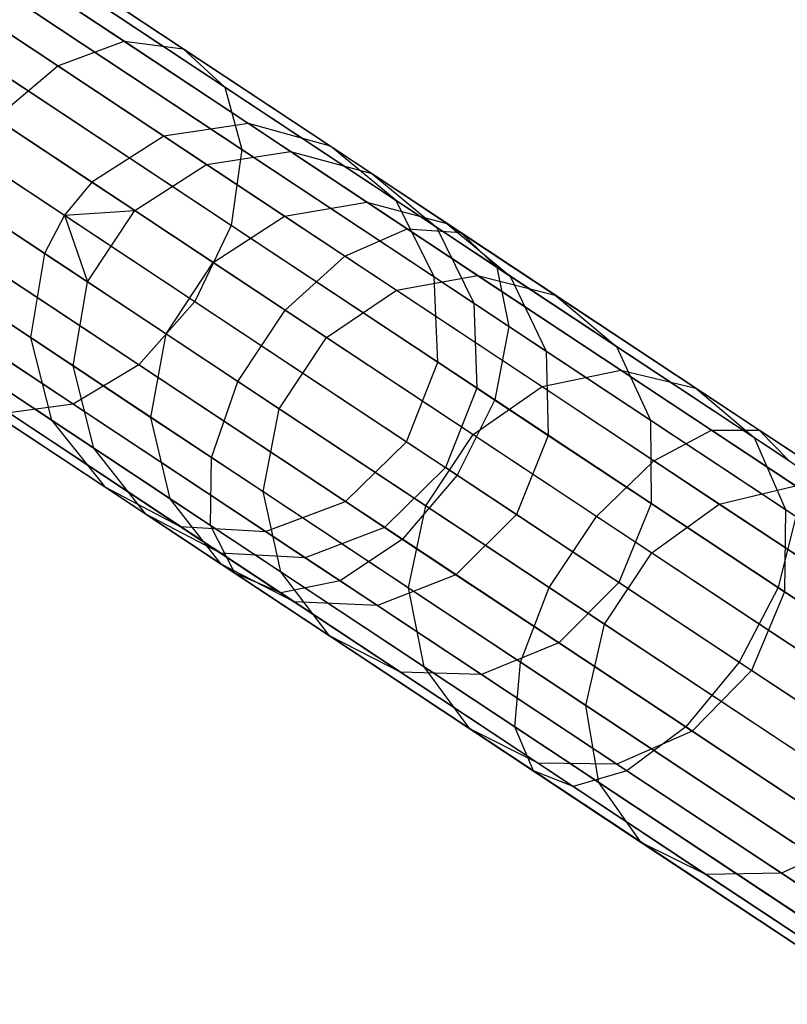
# Model space of a CAD drawing. Extents: x -189 to 189, y -189 to 189.
# Tile 174 of 256: x -151.71 to -147.98, y 96.53 to 101.32. Entities that reach past the tile are written whole.
import ezdxf

# ---------------------------------------------------------------- set-up
doc = ezdxf.new("R2010")
doc.units = 0
doc.header["$LTSCALE"] = 25.4
doc.layers.get('0').update_dxf_attribs({"linetype": 'CONTINUOUS'})

# ---------------------------------------------------------------- blocks, each defined once
blk = doc.blocks.new('CAMELEON-KENAI-C-12244_STL')
at = {"color": 0}
for p, q in [((-157.0093, 105.0626, -30.93), (-150.5973, 100.8139, -140.93)), ((-157.0093, 105.0626, -30.93), (-150.5973, 100.8139, -140.93)), ((-157.42, 105.001, -30.9516), (-151.0079, 100.7522, -140.9516)), ((-157.42, 105.001, -30.9516), (-151.0079, 100.7522, -140.9516)), ((-156.6095, 104.9518, -30.9024), (-150.1974, 100.7031, -140.9024)), ((-156.6095, 104.9518, -30.9024), (-150.1974, 100.7031, -140.9024)), ((-157.7704, 104.7775, -30.9634), (-151.3584, 100.5287, -140.9634)), ((-157.7704, 104.7775, -30.9634), (-151.3584, 100.5287, -140.9634)), ((-156.2896, 104.6877, -30.8736), (-149.8776, 100.439, -140.8736)), ((-156.2896, 104.6877, -30.8736), (-149.8776, 100.439, -140.8736)), ((-157.9035, 104.6162, -30.9649), (-151.4914, 100.3675, -140.9649)), ((-157.9035, 104.6162, -30.9649), (-151.4914, 100.3675, -140.9649)), ((-158.0001, 104.4309, -30.9634), (-151.5881, 100.1821, -140.9634)), ((-158.0001, 104.4309, -30.9634), (-151.5881, 100.1821, -140.9634)), ((-156.105, 104.316, -30.8485), (-149.6929, 100.0672, -140.8484)), ((-156.105, 104.316, -30.8485), (-149.6929, 100.0672, -140.8484)), ((-158.0693, 104.021, -30.9516), (-151.6573, 99.7722, -140.9516)), ((-158.0693, 104.021, -30.9516), (-151.6573, 99.7722, -140.9516)), ((-156.0875, 103.9009, -30.8314), (-149.6755, 99.6521, -140.8314)), ((-156.0875, 103.9009, -30.8314), (-149.6755, 99.6521, -140.8314)), ((-157.966, 103.6188, -30.93), (-151.554, 99.37, -140.93)), ((-157.966, 103.6188, -30.93), (-151.554, 99.37, -140.93)), ((-156.2403, 103.5142, -30.8254), (-149.8283, 99.2654, -140.8254)), ((-156.2403, 103.5142, -30.8254), (-149.8283, 99.2654, -140.8254)), ((-157.7081, 103.2938, -30.9024), (-151.2961, 99.045, -140.9024)), ((-157.7081, 103.2938, -30.9024), (-151.2961, 99.045, -140.9024)), ((-156.5369, 103.2228, -30.8314), (-150.1248, 98.974, -140.8314)), ((-156.5369, 103.2228, -30.8314), (-150.1248, 98.974, -140.8314)), ((-157.3403, 103.1021, -30.8736), (-150.9282, 98.8534, -140.8736)), ((-157.3403, 103.1021, -30.8736), (-150.9282, 98.8534, -140.8736)), ((-156.9259, 103.077, -30.8485), (-150.5139, 98.8282, -140.8484)), ((-156.9259, 103.077, -30.8485), (-150.5139, 98.8282, -140.8484)), ((-151.2015, 101.2142, -14.0578), (-152.4601, 102.0482, -15.519)), ((-151.2015, 101.2142, -14.0578), (-152.4601, 102.0482, -15.519)), ((-150.9137, 101.1777, -14.3557), (-152.148, 101.9956, -15.7887)), ((-150.9137, 101.1777, -14.3557), (-152.148, 101.9956, -15.7887)), ((-151.5246, 101.0946, -13.8251), (-152.8022, 101.9411, -15.3083)), ((-151.5246, 101.0946, -13.8251), (-152.8022, 101.9411, -15.3083)), ((-150.711, 100.9912, -14.6672), (-151.9199, 101.7923, -16.0708)), ((-150.711, 100.9912, -14.6672), (-151.9199, 101.7923, -16.0708)), ((-150.6284, 100.6871, -14.9385), (-151.8152, 101.4735, -16.3164)), ((-150.6284, 100.6871, -14.9385), (-151.8152, 101.4735, -16.3164)), ((-151.5246, 101.0946, -13.8251), (-151.2015, 101.2142, -14.0578)), ((-151.5246, 101.0946, -13.8251), (-151.2015, 101.2142, -14.0578)), ((-151.2015, 101.2142, -14.0578), (-150.9137, 101.1777, -14.3557)), ((-149.8248, 100.302, -12.7588), (-151.2015, 101.2142, -14.0578)), ((-149.8248, 100.302, -12.7588), (-151.2015, 101.2142, -14.0578)), ((-151.2015, 101.2142, -14.0578), (-150.9137, 101.1777, -14.3557)), ((-150.9137, 101.1777, -14.3557), (-150.711, 100.9912, -14.6672)), ((-149.5636, 100.2831, -13.0818), (-150.9137, 101.1777, -14.3557)), ((-149.5636, 100.2831, -13.0818), (-150.9137, 101.1777, -14.3557)), ((-150.9137, 101.1777, -14.3557), (-150.711, 100.9912, -14.6672)), ((-150.6802, 100.3178, -15.1226), (-151.852, 101.0943, -16.4831)), ((-150.6802, 100.3178, -15.1226), (-151.852, 101.0943, -16.4831)), ((-151.8272, 100.8393, -13.6976), (-151.5246, 101.0946, -13.8251)), ((-151.8272, 100.8393, -13.6976), (-151.5246, 101.0946, -13.8251)), ((-150.1272, 100.1686, -12.5065), (-151.5246, 101.0946, -13.8251)), ((-150.1272, 100.1686, -12.5065), (-151.5246, 101.0946, -13.8251)), ((-150.711, 100.9912, -14.6672), (-150.6284, 100.6871, -14.9385)), ((-149.3886, 100.115, -13.4195), (-150.711, 100.9912, -14.6672)), ((-149.3886, 100.115, -13.4195), (-150.711, 100.9912, -14.6672)), ((-150.711, 100.9912, -14.6672), (-150.6284, 100.6871, -14.9385)), ((-150.4184, 99.9059, -12.3684), (-151.8272, 100.8393, -13.6976)), ((-150.4184, 99.9059, -12.3684), (-151.8272, 100.8393, -13.6976)), ((-150.5973, 100.8139, -140.93), (-151.0079, 100.7522, -140.9516)), ((-150.5973, 100.8139, -140.93), (-151.0079, 100.7522, -140.9516)), ((-150.1974, 100.7031, -140.9024), (-150.5973, 100.8139, -140.93)), ((-150.5973, 100.8139, -140.93), (-150.3929, 100.6785, -142.9658)), ((-150.5973, 100.8139, -140.93), (-150.3929, 100.6785, -142.9658)), ((-150.1974, 100.7031, -140.9024), (-150.5973, 100.8139, -140.93)), ((-151.0079, 100.7522, -140.9516), (-151.3584, 100.5287, -140.9634)), ((-151.0079, 100.7522, -140.9516), (-151.3584, 100.5287, -140.9634)), ((-151.0079, 100.7522, -140.9516), (-150.8005, 100.6147, -143.018)), ((-151.0079, 100.7522, -140.9516), (-150.8005, 100.6147, -143.018)), ((-152.024, 100.7203, -16.542), (-150.8575, 99.9474, -15.1878)), ((-152.024, 100.7203, -16.542), (-150.8575, 99.9474, -15.1878)), ((-150.6284, 100.6871, -14.9385), (-150.6802, 100.3178, -15.1226)), ((-150.6284, 100.6871, -14.9385), (-150.6802, 100.3178, -15.1226)), ((-149.3302, 99.8269, -13.7136), (-150.6284, 100.6871, -14.9385)), ((-149.3302, 99.8269, -13.7136), (-150.6284, 100.6871, -14.9385)), ((-149.8776, 100.439, -140.8736), (-150.1974, 100.7031, -140.9024)), ((-150.1974, 100.7031, -140.9024), (-149.997, 100.5703, -142.8989)), ((-150.1974, 100.7031, -140.9024), (-149.997, 100.5703, -142.8989)), ((-149.8776, 100.439, -140.8736), (-150.1974, 100.7031, -140.9024)), ((-150.8005, 100.6147, -143.018), (-150.3929, 100.6785, -142.9658)), ((-150.8005, 100.6147, -143.018), (-150.3929, 100.6785, -142.9658)), ((-150.3929, 100.6785, -142.9658), (-150.0201, 100.4314, -144.9669)), ((-150.3929, 100.6785, -142.9658), (-150.0201, 100.4314, -144.9669)), ((-150.3929, 100.6785, -142.9658), (-149.997, 100.5703, -142.8989)), ((-150.3929, 100.6785, -142.9658), (-149.997, 100.5703, -142.8989)), ((-151.1493, 100.3902, -143.0466), (-150.8005, 100.6147, -143.018)), ((-151.1493, 100.3902, -143.0466), (-150.8005, 100.6147, -143.018)), ((-150.8005, 100.6147, -143.018), (-150.422, 100.3639, -145.0493)), ((-150.8005, 100.6147, -143.018), (-150.422, 100.3639, -145.0493)), ((-149.997, 100.5703, -142.8989), (-149.6313, 100.328, -144.8614)), ((-149.997, 100.5703, -142.8989), (-149.6313, 100.328, -144.8614)), ((-149.997, 100.5703, -142.8989), (-149.6813, 100.3089, -142.829)), ((-149.997, 100.5703, -142.8989), (-149.6813, 100.3089, -142.829)), ((-150.6481, 99.5592, -12.3684), (-152.0569, 100.4927, -13.6976)), ((-150.6481, 99.5592, -12.3684), (-152.0569, 100.4927, -13.6976)), ((-151.3584, 100.5287, -140.9634), (-151.4914, 100.3675, -140.9649)), ((-151.3584, 100.5287, -140.9634), (-151.4914, 100.3675, -140.9649)), ((-151.3584, 100.5287, -140.9634), (-151.1493, 100.3902, -143.0466)), ((-151.3584, 100.5287, -140.9634), (-151.1493, 100.3902, -143.0466)), ((-151.1295, 99.6397, -15.1226), (-152.3013, 100.4162, -16.4831)), ((-151.1295, 99.6397, -15.1226), (-152.3013, 100.4162, -16.4831)), ((-150.422, 100.3639, -145.0493), (-150.0201, 100.4314, -144.9669)), ((-150.422, 100.3639, -145.0493), (-150.0201, 100.4314, -144.9669)), ((-150.0201, 100.4314, -144.9669), (-149.4824, 100.0751, -146.9133)), ((-150.0201, 100.4314, -144.9669), (-149.4824, 100.0751, -146.9133)), ((-150.0201, 100.4314, -144.9669), (-149.6313, 100.328, -144.8614)), ((-150.0201, 100.4314, -144.9669), (-149.6313, 100.328, -144.8614)), ((-149.6929, 100.0672, -140.8484), (-149.8776, 100.439, -140.8736)), ((-149.8776, 100.439, -140.8736), (-149.6813, 100.3089, -142.829)), ((-149.8776, 100.439, -140.8736), (-149.6813, 100.3089, -142.829)), ((-149.6929, 100.0672, -140.8484), (-149.8776, 100.439, -140.8736)), ((-151.4914, 100.3675, -140.9649), (-151.5881, 100.1821, -140.9634)), ((-151.4914, 100.3675, -140.9649), (-151.5881, 100.1821, -140.9634)), ((-151.4914, 100.3675, -140.9649), (-151.1493, 100.3902, -143.0466)), ((-151.4914, 100.3675, -140.9649), (-151.1493, 100.3902, -143.0466)), ((-151.4914, 100.3675, -140.9649), (-151.379, 100.0435, -143.0466)), ((-151.4914, 100.3675, -140.9649), (-151.379, 100.0435, -143.0466)), ((-151.379, 100.0435, -143.0466), (-151.1493, 100.3902, -143.0466)), ((-151.379, 100.0435, -143.0466), (-151.1493, 100.3902, -143.0466)), ((-151.1493, 100.3902, -143.0466), (-150.7677, 100.1373, -145.0944)), ((-151.1493, 100.3902, -143.0466), (-150.7677, 100.1373, -145.0944)), ((-150.7677, 100.1373, -145.0944), (-150.422, 100.3639, -145.0493)), ((-150.7677, 100.1373, -145.0944), (-150.422, 100.3639, -145.0493)), ((-150.422, 100.3639, -145.0493), (-149.8763, 100.0023, -147.0251)), ((-150.422, 100.3639, -145.0493), (-149.8763, 100.0023, -147.0251)), ((-150.6802, 100.3178, -15.1226), (-150.8575, 99.9474, -15.1878)), ((-150.6802, 100.3178, -15.1226), (-150.8575, 99.9474, -15.1878)), ((-149.3985, 99.4685, -13.9132), (-150.6802, 100.3178, -15.1226)), ((-149.3985, 99.4685, -13.9132), (-150.6802, 100.3178, -15.1226)), ((-150.1272, 100.1686, -12.5065), (-149.8248, 100.302, -12.7588)), ((-150.1272, 100.1686, -12.5065), (-149.8248, 100.302, -12.7588)), ((-149.8248, 100.302, -12.7588), (-149.5636, 100.2831, -13.0818)), ((-148.3446, 99.3212, -11.6357), (-149.8248, 100.302, -12.7588)), ((-148.3446, 99.3212, -11.6357), (-149.8248, 100.302, -12.7588)), ((-149.8248, 100.302, -12.7588), (-149.5636, 100.2831, -13.0818)), ((-149.6813, 100.3089, -142.829), (-149.3231, 100.0716, -144.7511)), ((-149.6813, 100.3089, -142.829), (-149.3231, 100.0716, -144.7511)), ((-149.6813, 100.3089, -142.829), (-149.5002, 99.9395, -142.7681)), ((-149.6813, 100.3089, -142.829), (-149.5002, 99.9395, -142.7681)), ((-149.6313, 100.328, -144.8614), (-149.1041, 99.9786, -146.7703)), ((-149.6313, 100.328, -144.8614), (-149.1041, 99.9786, -146.7703)), ((-149.6313, 100.328, -144.8614), (-149.3231, 100.0716, -144.7511)), ((-149.6313, 100.328, -144.8614), (-149.3231, 100.0716, -144.7511)), ((-149.5636, 100.2831, -13.0818), (-149.3886, 100.115, -13.4195)), ((-148.1119, 99.3211, -11.9804), (-149.5636, 100.2831, -13.0818)), ((-148.1119, 99.3211, -11.9804), (-149.5636, 100.2831, -13.0818)), ((-149.5636, 100.2831, -13.0818), (-149.3886, 100.115, -13.4195)), ((-151.4493, 99.4481, -14.9385), (-152.6362, 100.2345, -16.3164)), ((-151.4493, 99.4481, -14.9385), (-152.6362, 100.2345, -16.3164)), ((-151.5881, 100.1821, -140.9634), (-151.6573, 99.7722, -140.9516)), ((-151.5881, 100.1821, -140.9634), (-151.6573, 99.7722, -140.9516)), ((-151.5881, 100.1821, -140.9634), (-151.379, 100.0435, -143.0466)), ((-151.5881, 100.1821, -140.9634), (-151.379, 100.0435, -143.0466)), ((-150.4184, 99.9059, -12.3684), (-150.1272, 100.1686, -12.5065)), ((-150.4184, 99.9059, -12.3684), (-150.1272, 100.1686, -12.5065)), ((-148.6246, 99.173, -11.3664), (-150.1272, 100.1686, -12.5065)), ((-148.6246, 99.173, -11.3664), (-150.1272, 100.1686, -12.5065)), ((-150.7765, 99.1886, -12.5065), (-152.174, 100.1146, -13.8251)), ((-150.7765, 99.1886, -12.5065), (-152.174, 100.1146, -13.8251)), ((-150.9974, 99.7907, -145.0944), (-150.7677, 100.1373, -145.0944)), ((-150.9974, 99.7907, -145.0944), (-150.7677, 100.1373, -145.0944)), ((-150.7677, 100.1373, -145.0944), (-150.2175, 99.7728, -147.0862)), ((-150.7677, 100.1373, -145.0944), (-150.2175, 99.7728, -147.0862)), ((-149.3886, 100.115, -13.4195), (-149.3302, 99.8269, -13.7136)), ((-147.9668, 99.1729, -12.3407), (-149.3886, 100.115, -13.4195)), ((-147.9668, 99.1729, -12.3407), (-149.3886, 100.115, -13.4195)), ((-149.3886, 100.115, -13.4195), (-149.3302, 99.8269, -13.7136)), ((-149.8763, 100.0023, -147.0251), (-149.4824, 100.0751, -146.9133)), ((-149.8763, 100.0023, -147.0251), (-149.4824, 100.0751, -146.9133)), ((-149.6755, 99.6521, -140.8314), (-149.6929, 100.0672, -140.8484)), ((-149.6929, 100.0672, -140.8484), (-149.5002, 99.9395, -142.7681)), ((-149.6929, 100.0672, -140.8484), (-149.5002, 99.9395, -142.7681)), ((-149.6755, 99.6521, -140.8314), (-149.6929, 100.0672, -140.8484)), ((-149.4824, 100.0751, -146.9133), (-148.7854, 99.6132, -148.7856)), ((-149.4824, 100.0751, -146.9133), (-148.7854, 99.6132, -148.7856)), ((-149.4824, 100.0751, -146.9133), (-149.1041, 99.9786, -146.7703)), ((-149.4824, 100.0751, -146.9133), (-149.1041, 99.9786, -146.7703)), ((-149.3231, 100.0716, -144.7511), (-148.8067, 99.7294, -146.6207)), ((-149.3231, 100.0716, -144.7511), (-148.8067, 99.7294, -146.6207)), ((-149.3231, 100.0716, -144.7511), (-149.1486, 99.7065, -144.6551)), ((-149.3231, 100.0716, -144.7511), (-149.1486, 99.7065, -144.6551)), ((-151.4498, 99.6348, -143.018), (-151.379, 100.0435, -143.0466)), ((-151.4498, 99.6348, -143.018), (-151.379, 100.0435, -143.0466)), ((-151.379, 100.0435, -143.0466), (-150.9974, 99.7907, -145.0944)), ((-151.379, 100.0435, -143.0466), (-150.9974, 99.7907, -145.0944)), ((-150.2175, 99.7728, -147.0862), (-149.8763, 100.0023, -147.0251)), ((-150.2175, 99.7728, -147.0862), (-149.8763, 100.0023, -147.0251)), ((-149.8763, 100.0023, -147.0251), (-149.1687, 99.5335, -148.9255)), ((-149.8763, 100.0023, -147.0251), (-149.1687, 99.5335, -148.9255)), ((-149.1041, 99.9786, -146.7703), (-148.4205, 99.5256, -148.6064)), ((-149.1041, 99.9786, -146.7703), (-148.4205, 99.5256, -148.6064)), ((-149.1041, 99.9786, -146.7703), (-148.8067, 99.7294, -146.6207)), ((-149.1041, 99.9786, -146.7703), (-148.8067, 99.7294, -146.6207)), ((-150.8575, 99.9474, -15.1878), (-151.1295, 99.6397, -15.1226)), ((-150.8575, 99.9474, -15.1878), (-151.1295, 99.6397, -15.1226)), ((-150.8575, 99.9474, -15.1878), (-149.5815, 99.1019, -13.9838)), ((-150.8575, 99.9474, -15.1878), (-149.5815, 99.1019, -13.9838)), ((-149.5002, 99.9395, -142.7681), (-149.1486, 99.7065, -144.6551)), ((-149.5002, 99.9395, -142.7681), (-149.1486, 99.7065, -144.6551)), ((-149.5002, 99.9395, -142.7681), (-149.4852, 99.526, -142.7268)), ((-149.5002, 99.9395, -142.7681), (-149.4852, 99.526, -142.7268)), ((-150.6481, 99.5592, -12.3684), (-150.4184, 99.9059, -12.3684)), ((-150.6481, 99.5592, -12.3684), (-150.4184, 99.9059, -12.3684)), ((-148.9036, 98.9021, -11.2191), (-150.4184, 99.9059, -12.3684)), ((-148.9036, 98.9021, -11.2191), (-150.4184, 99.9059, -12.3684)), ((-149.3302, 99.8269, -13.7136), (-149.3985, 99.4685, -13.9132)), ((-149.3302, 99.8269, -13.7136), (-149.3985, 99.4685, -13.9132)), ((-147.9344, 98.902, -12.6545), (-149.3302, 99.8269, -13.7136)), ((-147.9344, 98.902, -12.6545), (-149.3302, 99.8269, -13.7136)), ((-151.0714, 99.384, -145.0493), (-150.9974, 99.7907, -145.0944)), ((-151.0714, 99.384, -145.0493), (-150.9974, 99.7907, -145.0944)), ((-150.9974, 99.7907, -145.0944), (-150.4472, 99.4261, -147.0862)), ((-150.9974, 99.7907, -145.0944), (-150.4472, 99.4261, -147.0862)), ((-150.7816, 98.8582, -12.7588), (-152.1582, 99.7704, -14.0578)), ((-150.7816, 98.8582, -12.7588), (-152.1582, 99.7704, -14.0578)), ((-151.6573, 99.7722, -140.9516), (-151.554, 99.37, -140.93)), ((-151.6573, 99.7722, -140.9516), (-151.4498, 99.6348, -143.018)), ((-151.6573, 99.7722, -140.9516), (-151.554, 99.37, -140.93)), ((-151.6573, 99.7722, -140.9516), (-151.4498, 99.6348, -143.018)), ((-150.4472, 99.4261, -147.0862), (-150.2175, 99.7728, -147.0862)), ((-150.4472, 99.4261, -147.0862), (-150.2175, 99.7728, -147.0862)), ((-150.2175, 99.7728, -147.0862), (-149.5042, 99.3001, -149.0021)), ((-150.2175, 99.7728, -147.0862), (-149.5042, 99.3001, -149.0021)), ((-148.8067, 99.7294, -146.6207), (-148.1371, 99.2857, -148.4191)), ((-148.8067, 99.7294, -146.6207), (-148.1371, 99.2857, -148.4191)), ((-148.8067, 99.7294, -146.6207), (-148.6416, 99.3706, -146.4905)), ((-148.8067, 99.7294, -146.6207), (-148.6416, 99.3706, -146.4905)), ((-149.1486, 99.7065, -144.6551), (-148.6416, 99.3706, -146.4905)), ((-149.1486, 99.7065, -144.6551), (-148.6416, 99.3706, -146.4905)), ((-149.1486, 99.7065, -144.6551), (-149.1381, 99.296, -144.5899)), ((-149.1486, 99.7065, -144.6551), (-149.1381, 99.296, -144.5899)), ((-151.3496, 99.2346, -142.9658), (-151.4498, 99.6348, -143.018)), ((-151.4498, 99.6348, -143.018), (-151.0714, 99.384, -145.0493)), ((-151.4498, 99.6348, -143.018), (-151.0714, 99.384, -145.0493)), ((-151.3496, 99.2346, -142.9658), (-151.4498, 99.6348, -143.018)), ((-151.1295, 99.6397, -15.1226), (-151.4493, 99.4481, -14.9385)), ((-151.1295, 99.6397, -15.1226), (-151.4493, 99.4481, -14.9385)), ((-149.8478, 98.7904, -13.9132), (-151.1295, 99.6397, -15.1226)), ((-149.8478, 98.7904, -13.9132), (-151.1295, 99.6397, -15.1226)), ((-149.8283, 99.2654, -140.8254), (-149.6755, 99.6521, -140.8314)), ((-149.8283, 99.2654, -140.8254), (-149.6755, 99.6521, -140.8314)), ((-149.6755, 99.6521, -140.8314), (-149.4852, 99.526, -142.7268)), ((-149.6755, 99.6521, -140.8314), (-149.4852, 99.526, -142.7268)), ((-149.1687, 99.5335, -148.9255), (-148.7854, 99.6132, -148.7856)), ((-149.1687, 99.5335, -148.9255), (-148.7854, 99.6132, -148.7856)), ((-148.7854, 99.6132, -148.7856), (-147.9359, 99.0504, -150.5649)), ((-148.7854, 99.6132, -148.7856), (-147.9359, 99.0504, -150.5649)), ((-148.7854, 99.6132, -148.7856), (-148.4205, 99.5256, -148.6064)), ((-148.7854, 99.6132, -148.7856), (-148.4205, 99.5256, -148.6064)), ((-150.7765, 99.1886, -12.5065), (-150.6481, 99.5592, -12.3684)), ((-150.7765, 99.1886, -12.5065), (-150.6481, 99.5592, -12.3684)), ((-149.1333, 98.5555, -11.2191), (-150.6481, 99.5592, -12.3684)), ((-149.1333, 98.5555, -11.2191), (-150.6481, 99.5592, -12.3684)), ((-150.6623, 98.625, -13.0818), (-152.0124, 99.5196, -14.3557)), ((-150.6623, 98.625, -13.0818), (-152.0124, 99.5196, -14.3557)), ((-149.4852, 99.526, -142.7268), (-149.6389, 99.1399, -142.7122)), ((-149.4852, 99.526, -142.7268), (-149.6389, 99.1399, -142.7122)), ((-149.5042, 99.3001, -149.0021), (-149.1687, 99.5335, -148.9255)), ((-149.5042, 99.3001, -149.0021), (-149.1687, 99.5335, -148.9255)), ((-149.4852, 99.526, -142.7268), (-149.1381, 99.296, -144.5899)), ((-149.4852, 99.526, -142.7268), (-149.1381, 99.296, -144.5899)), ((-149.1687, 99.5335, -148.9255), (-148.3064, 98.9621, -150.7317)), ((-149.1687, 99.5335, -148.9255), (-148.3064, 98.9621, -150.7317)), ((-148.4205, 99.5256, -148.6064), (-147.5874, 98.9736, -150.3514)), ((-148.4205, 99.5256, -148.6064), (-147.5874, 98.9736, -150.3514)), ((-148.4205, 99.5256, -148.6064), (-148.1371, 99.2857, -148.4191)), ((-148.4205, 99.5256, -148.6064), (-148.1371, 99.2857, -148.4191)), ((-151.4493, 99.4481, -14.9385), (-151.7616, 99.4056, -14.6672)), ((-151.4493, 99.4481, -14.9385), (-151.7616, 99.4056, -14.6672)), ((-150.1512, 98.5879, -13.7136), (-151.4493, 99.4481, -14.9385)), ((-150.1512, 98.5879, -13.7136), (-151.4493, 99.4481, -14.9385)), ((-149.3985, 99.4685, -13.9132), (-149.5815, 99.1019, -13.9838)), ((-149.3985, 99.4685, -13.9132), (-149.5815, 99.1019, -13.9838)), ((-148.0203, 98.5553, -12.8675), (-149.3985, 99.4685, -13.9132)), ((-148.0203, 98.5553, -12.8675), (-149.3985, 99.4685, -13.9132)), ((-150.4393, 98.5294, -13.4195), (-151.7616, 99.4056, -14.6672)), ((-150.4393, 98.5294, -13.4195), (-151.7616, 99.4056, -14.6672)), ((-150.5256, 99.0224, -147.0251), (-150.4472, 99.4261, -147.0862)), ((-150.5256, 99.0224, -147.0251), (-150.4472, 99.4261, -147.0862)), ((-150.4472, 99.4261, -147.0862), (-149.7339, 98.9535, -149.0021)), ((-150.4472, 99.4261, -147.0862), (-149.7339, 98.9535, -149.0021)), ((-151.554, 99.37, -140.93), (-151.2961, 99.045, -140.9024)), ((-151.554, 99.37, -140.93), (-151.2961, 99.045, -140.9024)), ((-151.554, 99.37, -140.93), (-151.3496, 99.2346, -142.9658)), ((-151.554, 99.37, -140.93), (-151.3496, 99.2346, -142.9658)), ((-150.9768, 98.9875, -144.9669), (-151.0714, 99.384, -145.0493)), ((-151.0714, 99.384, -145.0493), (-150.5256, 99.0224, -147.0251)), ((-151.0714, 99.384, -145.0493), (-150.5256, 99.0224, -147.0251)), ((-150.9768, 98.9875, -144.9669), (-151.0714, 99.384, -145.0493)), ((-148.6416, 99.3706, -146.4905), (-147.9843, 98.9351, -148.256)), ((-148.6416, 99.3706, -146.4905), (-147.9843, 98.9351, -148.256)), ((-148.6416, 99.3706, -146.4905), (-148.6375, 98.9643, -146.4021)), ((-148.6416, 99.3706, -146.4905), (-148.6375, 98.9643, -146.4021)), ((-149.7339, 98.9535, -149.0021), (-149.5042, 99.3001, -149.0021)), ((-149.7339, 98.9535, -149.0021), (-149.5042, 99.3001, -149.0021)), ((-149.5042, 99.3001, -149.0021), (-148.6349, 98.7241, -150.823)), ((-149.5042, 99.3001, -149.0021), (-148.6349, 98.7241, -150.823)), ((-149.1381, 99.296, -144.5899), (-149.2933, 98.9109, -144.5669)), ((-149.1381, 99.296, -144.5899), (-149.2933, 98.9109, -144.5669)), ((-149.1381, 99.296, -144.5899), (-148.6375, 98.9643, -146.4021)), ((-149.1381, 99.296, -144.5899), (-148.6375, 98.9643, -146.4021)), ((-148.6246, 99.173, -11.3664), (-148.3446, 99.3212, -11.6357)), ((-148.6246, 99.173, -11.3664), (-148.3446, 99.3212, -11.6357)), ((-148.3446, 99.3212, -11.6357), (-148.1119, 99.3211, -11.9804)), ((-146.7762, 98.282, -10.7003), (-148.3446, 99.3212, -11.6357)), ((-146.7762, 98.282, -10.7003), (-148.3446, 99.3212, -11.6357)), ((-148.3446, 99.3212, -11.6357), (-148.1119, 99.3211, -11.9804)), ((-148.1119, 99.3211, -11.9804), (-147.9668, 99.1729, -12.3407)), ((-146.5738, 98.302, -11.0629), (-148.1119, 99.3211, -11.9804)), ((-146.5738, 98.302, -11.0629), (-148.1119, 99.3211, -11.9804)), ((-148.1119, 99.3211, -11.9804), (-147.9668, 99.1729, -12.3407)), ((-150.1248, 98.974, -140.8314), (-149.8283, 99.2654, -140.8254)), ((-150.1248, 98.974, -140.8314), (-149.8283, 99.2654, -140.8254)), ((-149.8283, 99.2654, -140.8254), (-149.6389, 99.1399, -142.7122)), ((-149.8283, 99.2654, -140.8254), (-149.6389, 99.1399, -142.7122)), ((-148.1371, 99.2857, -148.4191), (-147.3212, 98.7451, -150.1282)), ((-148.1371, 99.2857, -148.4191), (-147.3212, 98.7451, -150.1282)), ((-148.1371, 99.2857, -148.4191), (-147.9843, 98.9351, -148.256)), ((-148.1371, 99.2857, -148.4191), (-147.9843, 98.9351, -148.256)), ((-151.0957, 98.9122, -142.8989), (-151.3496, 99.2346, -142.9658)), ((-151.3496, 99.2346, -142.9658), (-150.9768, 98.9875, -144.9669)), ((-151.3496, 99.2346, -142.9658), (-150.9768, 98.9875, -144.9669)), ((-151.0957, 98.9122, -142.8989), (-151.3496, 99.2346, -142.9658)), ((-150.7816, 98.8582, -12.7588), (-150.7765, 99.1886, -12.5065)), ((-150.7816, 98.8582, -12.7588), (-150.7765, 99.1886, -12.5065)), ((-149.274, 98.193, -11.3664), (-150.7765, 99.1886, -12.5065)), ((-149.274, 98.193, -11.3664), (-150.7765, 99.1886, -12.5065)), ((-148.9036, 98.9021, -11.2191), (-148.6246, 99.173, -11.3664)), ((-148.9036, 98.9021, -11.2191), (-148.6246, 99.173, -11.3664)), ((-147.0327, 98.1181, -10.4169), (-148.6246, 99.173, -11.3664)), ((-147.0327, 98.1181, -10.4169), (-148.6246, 99.173, -11.3664)), ((-149.6389, 99.1399, -142.7122), (-149.9346, 98.8479, -142.7268)), ((-149.6389, 99.1399, -142.7122), (-149.9346, 98.8479, -142.7268)), ((-149.2933, 98.9109, -144.5669), (-149.6389, 99.1399, -142.7122)), ((-149.2933, 98.9109, -144.5669), (-149.6389, 99.1399, -142.7122)), ((-149.5815, 99.1019, -13.9838), (-149.8478, 98.7904, -13.9132)), ((-149.5815, 99.1019, -13.9838), (-149.8478, 98.7904, -13.9132)), ((-149.5815, 99.1019, -13.9838), (-148.2096, 98.1928, -12.9429)), ((-149.5815, 99.1019, -13.9838), (-148.2096, 98.1928, -12.9429)), ((-151.2961, 99.045, -140.9024), (-150.9282, 98.8534, -140.8736)), ((-151.2961, 99.045, -140.9024), (-150.9282, 98.8534, -140.8736)), ((-151.2961, 99.045, -140.9024), (-151.0957, 98.9122, -142.8989)), ((-151.2961, 99.045, -140.9024), (-151.0957, 98.9122, -142.8989)), ((-150.4391, 98.6313, -146.9133), (-150.5256, 99.0224, -147.0251)), ((-150.5256, 99.0224, -147.0251), (-149.818, 98.5535, -148.9255)), ((-150.5256, 99.0224, -147.0251), (-149.818, 98.5535, -148.9255)), ((-150.4391, 98.6313, -146.9133), (-150.5256, 99.0224, -147.0251)), ((-148.3064, 98.9621, -150.7317), (-147.9359, 99.0504, -150.5649)), ((-148.3064, 98.9621, -150.7317), (-147.9359, 99.0504, -150.5649)), ((-150.73, 98.6699, -144.8614), (-150.9768, 98.9875, -144.9669)), ((-150.9768, 98.9875, -144.9669), (-150.4391, 98.6313, -146.9133)), ((-150.9768, 98.9875, -144.9669), (-150.4391, 98.6313, -146.9133)), ((-150.73, 98.6699, -144.8614), (-150.9768, 98.9875, -144.9669)), ((-150.5139, 98.8282, -140.8484), (-150.1248, 98.974, -140.8314)), ((-150.5139, 98.8282, -140.8484), (-150.1248, 98.974, -140.8314)), ((-150.1248, 98.974, -140.8314), (-149.9346, 98.8479, -142.7268)), ((-150.1248, 98.974, -140.8314), (-149.9346, 98.8479, -142.7268)), ((-148.6375, 98.9643, -146.4021), (-148.795, 98.5807, -146.3709)), ((-148.6375, 98.9643, -146.4021), (-148.795, 98.5807, -146.3709)), ((-148.6375, 98.9643, -146.4021), (-147.9885, 98.5343, -148.1453)), ((-148.6375, 98.9643, -146.4021), (-147.9885, 98.5343, -148.1453)), ((-148.6349, 98.7241, -150.823), (-148.3064, 98.9621, -150.7317)), ((-148.6349, 98.7241, -150.823), (-148.3064, 98.9621, -150.7317)), ((-148.3064, 98.9621, -150.7317), (-147.298, 98.2939, -152.4255)), ((-148.3064, 98.9621, -150.7317), (-147.298, 98.2939, -152.4255)), ((-150.7319, 98.7233, -142.829), (-151.0957, 98.9122, -142.8989)), ((-151.0957, 98.9122, -142.8989), (-150.73, 98.6699, -144.8614)), ((-151.0957, 98.9122, -142.8989), (-150.73, 98.6699, -144.8614)), ((-150.7319, 98.7233, -142.829), (-151.0957, 98.9122, -142.8989)), ((-149.818, 98.5535, -148.9255), (-149.7339, 98.9535, -149.0021)), ((-149.818, 98.5535, -148.9255), (-149.7339, 98.9535, -149.0021)), ((-149.7339, 98.9535, -149.0021), (-148.8646, 98.3775, -150.823)), ((-149.7339, 98.9535, -149.0021), (-148.8646, 98.3775, -150.823)), ((-149.2933, 98.9109, -144.5669), (-149.5874, 98.6179, -144.5899)), ((-149.2933, 98.9109, -144.5669), (-149.5874, 98.6179, -144.5899)), ((-148.795, 98.5807, -146.3709), (-149.2933, 98.9109, -144.5669)), ((-148.795, 98.5807, -146.3709), (-149.2933, 98.9109, -144.5669)), ((-147.9843, 98.9351, -148.256), (-147.9885, 98.5343, -148.1453)), ((-147.9843, 98.9351, -148.256), (-147.9885, 98.5343, -148.1453)), ((-147.9843, 98.9351, -148.256), (-147.1833, 98.4043, -149.9339)), ((-147.9843, 98.9351, -148.256), (-147.1833, 98.4043, -149.9339)), ((-149.1333, 98.5555, -11.2191), (-148.9036, 98.9021, -11.2191)), ((-149.1333, 98.5555, -11.2191), (-148.9036, 98.9021, -11.2191)), ((-147.2987, 97.8387, -10.2618), (-148.9036, 98.9021, -11.2191)), ((-147.2987, 97.8387, -10.2618), (-148.9036, 98.9021, -11.2191)), ((-147.9344, 98.902, -12.6545), (-148.0203, 98.5553, -12.8675)), ((-147.9344, 98.902, -12.6545), (-148.0203, 98.5553, -12.8675)), ((-150.9282, 98.8534, -140.8736), (-150.5139, 98.8282, -140.8484)), ((-150.9282, 98.8534, -140.8736), (-150.5139, 98.8282, -140.8484)), ((-150.9282, 98.8534, -140.8736), (-150.7319, 98.7233, -142.829)), ((-150.9282, 98.8534, -140.8736), (-150.7319, 98.7233, -142.829)), ((-150.6623, 98.625, -13.0818), (-150.7816, 98.8582, -12.7588)), ((-149.3013, 97.8773, -11.6357), (-150.7816, 98.8582, -12.7588)), ((-150.6623, 98.625, -13.0818), (-150.7816, 98.8582, -12.7588)), ((-149.3013, 97.8773, -11.6357), (-150.7816, 98.8582, -12.7588)), ((-150.5139, 98.8282, -140.8484), (-150.3212, 98.7006, -142.7681)), ((-150.5139, 98.8282, -140.8484), (-150.3212, 98.7006, -142.7681)), ((-149.9346, 98.8479, -142.7268), (-150.3212, 98.7006, -142.7681)), ((-149.9346, 98.8479, -142.7268), (-150.3212, 98.7006, -142.7681)), ((-149.9346, 98.8479, -142.7268), (-149.5874, 98.6179, -144.5899)), ((-149.9346, 98.8479, -142.7268), (-149.5874, 98.6179, -144.5899)), ((-149.8478, 98.7904, -13.9132), (-150.1512, 98.5879, -13.7136)), ((-149.8478, 98.7904, -13.9132), (-150.1512, 98.5879, -13.7136)), ((-148.4696, 97.8772, -12.8675), (-149.8478, 98.7904, -13.9132)), ((-148.4696, 97.8772, -12.8675), (-149.8478, 98.7904, -13.9132)), ((-150.3212, 98.7006, -142.7681), (-150.7319, 98.7233, -142.829)), ((-150.7319, 98.7233, -142.829), (-150.3738, 98.486, -144.7511)), ((-150.7319, 98.7233, -142.829), (-150.3738, 98.486, -144.7511)), ((-150.3212, 98.7006, -142.7681), (-150.7319, 98.7233, -142.829)), ((-148.8646, 98.3775, -150.823), (-148.6349, 98.7241, -150.823)), ((-148.8646, 98.3775, -150.823), (-148.6349, 98.7241, -150.823)), ((-148.6349, 98.7241, -150.823), (-147.6184, 98.0505, -152.5305)), ((-148.6349, 98.7241, -150.823), (-147.6184, 98.0505, -152.5305)), ((-150.3212, 98.7006, -142.7681), (-149.9696, 98.4676, -144.6551)), ((-150.3212, 98.7006, -142.7681), (-149.9696, 98.4676, -144.6551)), ((-150.3738, 98.486, -144.7511), (-150.73, 98.6699, -144.8614)), ((-150.73, 98.6699, -144.8614), (-150.2027, 98.3205, -146.7703)), ((-150.73, 98.6699, -144.8614), (-150.2027, 98.3205, -146.7703)), ((-150.3738, 98.486, -144.7511), (-150.73, 98.6699, -144.8614)), ((-150.4393, 98.5294, -13.4195), (-150.6623, 98.625, -13.0818)), ((-149.2106, 97.6631, -11.9804), (-150.6623, 98.625, -13.0818)), ((-150.4393, 98.5294, -13.4195), (-150.6623, 98.625, -13.0818)), ((-149.2106, 97.6631, -11.9804), (-150.6623, 98.625, -13.0818)), ((-150.2027, 98.3205, -146.7703), (-150.4391, 98.6313, -146.9133)), ((-150.4391, 98.6313, -146.9133), (-149.7421, 98.1694, -148.7856)), ((-150.4391, 98.6313, -146.9133), (-149.7421, 98.1694, -148.7856)), ((-150.2027, 98.3205, -146.7703), (-150.4391, 98.6313, -146.9133)), ((-150.1512, 98.5879, -13.7136), (-150.4393, 98.5294, -13.4195)), ((-150.1512, 98.5879, -13.7136), (-150.4393, 98.5294, -13.4195)), ((-148.7554, 97.663, -12.6545), (-150.1512, 98.5879, -13.7136)), ((-148.7554, 97.663, -12.6545), (-150.1512, 98.5879, -13.7136)), ((-149.5874, 98.6179, -144.5899), (-149.9696, 98.4676, -144.6551)), ((-149.5874, 98.6179, -144.5899), (-149.9696, 98.4676, -144.6551)), ((-149.5874, 98.6179, -144.5899), (-149.0868, 98.2862, -146.4021)), ((-149.5874, 98.6179, -144.5899), (-149.0868, 98.2862, -146.4021)), ((-148.795, 98.5807, -146.3709), (-149.0868, 98.2862, -146.4021)), ((-148.795, 98.5807, -146.3709), (-149.0868, 98.2862, -146.4021)), ((-148.1489, 98.1526, -148.1061), (-148.795, 98.5807, -146.3709)), ((-148.1489, 98.1526, -148.1061), (-148.795, 98.5807, -146.3709)), ((-149.0175, 97.5872, -12.3407), (-150.4393, 98.5294, -13.4195)), ((-149.0175, 97.5872, -12.3407), (-150.4393, 98.5294, -13.4195)), ((-149.7421, 98.1694, -148.7856), (-149.818, 98.5535, -148.9255)), ((-149.818, 98.5535, -148.9255), (-148.9558, 97.9821, -150.7317)), ((-149.818, 98.5535, -148.9255), (-148.9558, 97.9821, -150.7317)), ((-149.7421, 98.1694, -148.7856), (-149.818, 98.5535, -148.9255)), ((-149.274, 98.193, -11.3664), (-149.1333, 98.5555, -11.2191)), ((-149.274, 98.193, -11.3664), (-149.1333, 98.5555, -11.2191)), ((-147.5284, 97.492, -10.2618), (-149.1333, 98.5555, -11.2191)), ((-147.5284, 97.492, -10.2618), (-149.1333, 98.5555, -11.2191)), ((-148.0203, 98.5553, -12.8675), (-148.2096, 98.1928, -12.9429)), ((-148.0203, 98.5553, -12.8675), (-148.2096, 98.1928, -12.9429)), ((-147.9885, 98.5343, -148.1453), (-148.1489, 98.1526, -148.1061)), ((-147.9885, 98.5343, -148.1453), (-148.1489, 98.1526, -148.1061)), ((-146.5601, 97.5878, -11.9966), (-148.0203, 98.5553, -12.8675)), ((-146.5601, 97.5878, -11.9966), (-148.0203, 98.5553, -12.8675)), ((-147.9885, 98.5343, -148.1453), (-147.1976, 98.0102, -149.8019)), ((-147.9885, 98.5343, -148.1453), (-147.1976, 98.0102, -149.8019)), ((-149.9696, 98.4676, -144.6551), (-150.3738, 98.486, -144.7511)), ((-150.3738, 98.486, -144.7511), (-149.8573, 98.1438, -146.6207)), ((-150.3738, 98.486, -144.7511), (-149.8573, 98.1438, -146.6207)), ((-149.9696, 98.4676, -144.6551), (-150.3738, 98.486, -144.7511)), ((-149.9696, 98.4676, -144.6551), (-149.4626, 98.1316, -146.4905)), ((-149.9696, 98.4676, -144.6551), (-149.4626, 98.1316, -146.4905)), ((-148.9558, 97.9821, -150.7317), (-148.8646, 98.3775, -150.823)), ((-148.9558, 97.9821, -150.7317), (-148.8646, 98.3775, -150.823)), ((-148.8646, 98.3775, -150.823), (-147.8481, 97.7039, -152.5305)), ((-148.8646, 98.3775, -150.823), (-147.8481, 97.7039, -152.5305)), ((-149.8573, 98.1438, -146.6207), (-150.2027, 98.3205, -146.7703)), ((-150.2027, 98.3205, -146.7703), (-149.5191, 97.8675, -148.6064)), ((-150.2027, 98.3205, -146.7703), (-149.5191, 97.8675, -148.6064)), ((-149.8573, 98.1438, -146.6207), (-150.2027, 98.3205, -146.7703)), ((-149.0868, 98.2862, -146.4021), (-149.4626, 98.1316, -146.4905)), ((-149.0868, 98.2862, -146.4021), (-149.4626, 98.1316, -146.4905)), ((-149.0868, 98.2862, -146.4021), (-148.4379, 97.8562, -148.1453)), ((-149.0868, 98.2862, -146.4021), (-148.4379, 97.8562, -148.1453)), ((-149.3013, 97.8773, -11.6357), (-149.274, 98.193, -11.3664)), ((-149.3013, 97.8773, -11.6357), (-149.274, 98.193, -11.3664)), ((-147.682, 97.1381, -10.4169), (-149.274, 98.193, -11.3664)), ((-147.682, 97.1381, -10.4169), (-149.274, 98.193, -11.3664)), ((-148.2096, 98.1928, -12.9429), (-148.4696, 97.8772, -12.8675)), ((-148.2096, 98.1928, -12.9429), (-148.4696, 97.8772, -12.8675)), ((-148.2096, 98.1928, -12.9429), (-146.756, 97.2297, -12.0759)), ((-148.2096, 98.1928, -12.9429), (-146.756, 97.2297, -12.0759)), ((-149.5191, 97.8675, -148.6064), (-149.7421, 98.1694, -148.7856)), ((-149.7421, 98.1694, -148.7856), (-148.8926, 97.6065, -150.5649)), ((-149.7421, 98.1694, -148.7856), (-148.8926, 97.6065, -150.5649)), ((-149.5191, 97.8675, -148.6064), (-149.7421, 98.1694, -148.7856)), ((-148.1489, 98.1526, -148.1061), (-148.4379, 97.8562, -148.1453)), ((-148.1489, 98.1526, -148.1061), (-148.4379, 97.8562, -148.1453)), ((-147.3616, 97.6309, -149.7553), (-148.1489, 98.1526, -148.1061)), ((-147.3616, 97.6309, -149.7553), (-148.1489, 98.1526, -148.1061)), ((-149.4626, 98.1316, -146.4905), (-149.8573, 98.1438, -146.6207)), ((-149.8573, 98.1438, -146.6207), (-149.1878, 97.7001, -148.4191)), ((-149.8573, 98.1438, -146.6207), (-149.1878, 97.7001, -148.4191)), ((-149.4626, 98.1316, -146.4905), (-149.8573, 98.1438, -146.6207)), ((-149.4626, 98.1316, -146.4905), (-148.8053, 97.6961, -148.256)), ((-149.4626, 98.1316, -146.4905), (-148.8053, 97.6961, -148.256)), ((-148.8926, 97.6065, -150.5649), (-148.9558, 97.9821, -150.7317)), ((-148.9558, 97.9821, -150.7317), (-147.9474, 97.314, -152.4255)), ((-148.9558, 97.9821, -150.7317), (-147.9474, 97.314, -152.4255)), ((-148.8926, 97.6065, -150.5649), (-148.9558, 97.9821, -150.7317)), ((-149.1878, 97.7001, -148.4191), (-149.5191, 97.8675, -148.6064)), ((-149.5191, 97.8675, -148.6064), (-148.6861, 97.3155, -150.3514)), ((-149.5191, 97.8675, -148.6064), (-148.6861, 97.3155, -150.3514)), ((-149.1878, 97.7001, -148.4191), (-149.5191, 97.8675, -148.6064)), ((-149.2106, 97.6631, -11.9804), (-149.3013, 97.8773, -11.6357)), ((-147.733, 96.8381, -10.7003), (-149.3013, 97.8773, -11.6357)), ((-149.2106, 97.6631, -11.9804), (-149.3013, 97.8773, -11.6357)), ((-147.733, 96.8381, -10.7003), (-149.3013, 97.8773, -11.6357)), ((-148.4696, 97.8772, -12.8675), (-148.7554, 97.663, -12.6545)), ((-148.4696, 97.8772, -12.8675), (-148.7554, 97.663, -12.6545)), ((-147.0094, 96.9096, -11.9966), (-148.4696, 97.8772, -12.8675)), ((-147.0094, 96.9096, -11.9966), (-148.4696, 97.8772, -12.8675)), ((-148.4379, 97.8562, -148.1453), (-148.8053, 97.6961, -148.256)), ((-148.4379, 97.8562, -148.1453), (-148.8053, 97.6961, -148.256)), ((-148.4379, 97.8562, -148.1453), (-147.647, 97.3321, -149.8019)), ((-148.4379, 97.8562, -148.1453), (-147.647, 97.3321, -149.8019)), ((-148.8053, 97.6961, -148.256), (-149.1878, 97.7001, -148.4191)), ((-149.1878, 97.7001, -148.4191), (-148.3718, 97.1594, -150.1282)), ((-149.1878, 97.7001, -148.4191), (-148.3718, 97.1594, -150.1282)), ((-148.8053, 97.6961, -148.256), (-149.1878, 97.7001, -148.4191)), ((-148.8053, 97.6961, -148.256), (-148.0043, 97.1653, -149.9339)), ((-148.8053, 97.6961, -148.256), (-148.0043, 97.1653, -149.9339)), ((-149.0175, 97.5872, -12.3407), (-149.2106, 97.6631, -11.9804)), ((-147.6725, 96.6439, -11.0629), (-149.2106, 97.6631, -11.9804)), ((-149.0175, 97.5872, -12.3407), (-149.2106, 97.6631, -11.9804)), ((-147.6725, 96.6439, -11.0629), (-149.2106, 97.6631, -11.9804)), ((-148.7554, 97.663, -12.6545), (-149.0175, 97.5872, -12.3407)), ((-148.7554, 97.663, -12.6545), (-149.0175, 97.5872, -12.3407)), ((-147.2765, 96.683, -11.7724), (-148.7554, 97.663, -12.6545)), ((-147.2765, 96.683, -11.7724), (-148.7554, 97.663, -12.6545)), ((-147.511, 96.5891, -11.4422), (-149.0175, 97.5872, -12.3407)), ((-147.511, 96.5891, -11.4422), (-149.0175, 97.5872, -12.3407)), ((-148.6861, 97.3155, -150.3514), (-148.8926, 97.6065, -150.5649)), ((-148.8926, 97.6065, -150.5649), (-147.8992, 96.9483, -152.2335)), ((-148.8926, 97.6065, -150.5649), (-147.8992, 96.9483, -152.2335)), ((-148.6861, 97.3155, -150.3514), (-148.8926, 97.6065, -150.5649)), ((-147.647, 97.3321, -149.8019), (-148.0043, 97.1653, -149.9339)), ((-147.647, 97.3321, -149.8019), (-148.0043, 97.1653, -149.9339)), ((-148.3718, 97.1594, -150.1282), (-148.6861, 97.3155, -150.3514)), ((-148.6861, 97.3155, -150.3514), (-147.7118, 96.67, -151.9879)), ((-148.6861, 97.3155, -150.3514), (-147.7118, 96.67, -151.9879)), ((-148.3718, 97.1594, -150.1282), (-148.6861, 97.3155, -150.3514)), ((-148.0043, 97.1653, -149.9339), (-148.3718, 97.1594, -150.1282)), ((-148.0043, 97.1653, -149.9339), (-148.3718, 97.1594, -150.1282)), ((-148.3718, 97.1594, -150.1282), (-147.4176, 96.5272, -151.731)), ((-148.3718, 97.1594, -150.1282), (-147.4176, 96.5272, -151.731)), ((-148.0043, 97.1653, -149.9339), (-147.0676, 96.5446, -151.5073)), ((-148.0043, 97.1653, -149.9339), (-147.0676, 96.5446, -151.5073))]:
    blk.add_line(p, q, dxfattribs=at)

msp = doc.modelspace()

# ---------------------------------------------------------------- block references
at = {"color": 0}
msp.add_blockref('CAMELEON-KENAI-C-12244_STL', (0, 0), dxfattribs=at)

doc.saveas('drawing.dxf')
